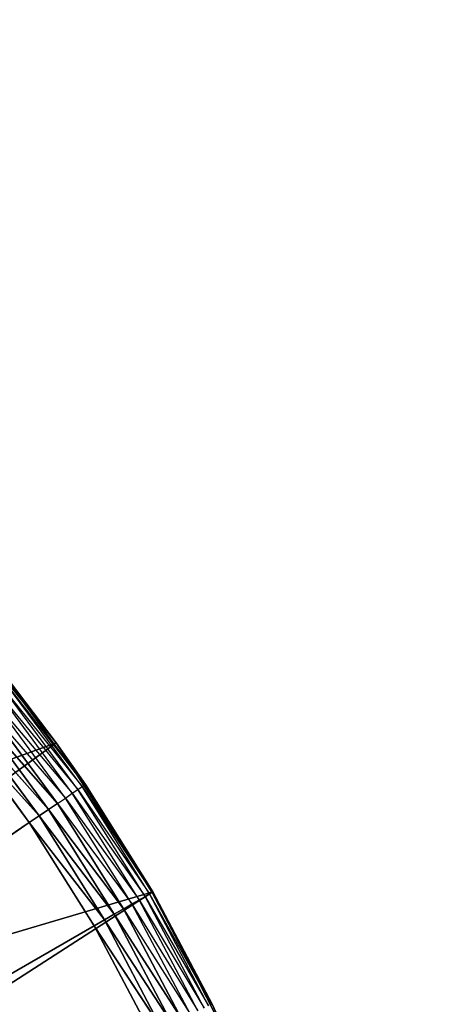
# Model space of a CAD drawing. Extents: x 0.05 to 8.85, y 0.05 to 8.85.
# Tile 255 of 256: x 8.09 to 8.22, y 1.42 to 1.71. Entities that reach past the tile are written whole.
import ezdxf

# ---------------------------------------------------------------- set-up
doc = ezdxf.new("R2010")
doc.units = 0
doc.header["$LTSCALE"] = 2.54
doc.layers.get('0').update_dxf_attribs({"color": 13, "linetype": 'CONTINUOUS'})

# ---------------------------------------------------------------- blocks, each defined once
blk = doc.blocks.new('SZCZOTKA_DO_WC_BEZ_POKRYWK')
at = {"color": 0}
for p, q in [((8.0728, 1.53372, 5.55), (8.10574, 1.49305, 5.55)), ((8.0728, 1.53372, 5.55), (8.10574, 1.49305, 5.55)), ((8.11214, 1.47931, 5.36), (8.09005, 1.50923, 5.36)), ((8.09005, 1.50923, 5.36), (8.11335, 1.48014, 5.36316)), ((8.11335, 1.48014, 5.36316), (8.0912, 1.51015, 5.36316)), ((8.0912, 1.51015, 5.36316), (8.1141, 1.48064, 5.36653)), ((8.1141, 1.48064, 5.36653), (8.09191, 1.51071, 5.36653)), ((8.09191, 1.51071, 5.36653), (8.10574, 1.49305, 5.37)), ((8.10574, 1.49305, 5.55), (8.09215, 1.5109, 5.37)), ((8.10574, 1.49305, 5.55), (8.09215, 1.5109, 5.37)), ((8.10574, 1.49305, 5.37), (8.09215, 1.5109, 5.37)), ((8.10845, 1.47679, 5.35468), (8.08656, 1.50645, 5.35468)), ((8.08656, 1.50645, 5.35468), (8.11048, 1.47818, 5.35714)), ((8.11048, 1.47818, 5.35714), (8.08849, 1.50798, 5.35714)), ((8.08849, 1.50798, 5.35714), (8.11214, 1.47931, 5.36)), ((8.10348, 1.4734, 5.35121), (8.08186, 1.5027, 5.35121)), ((8.08186, 1.5027, 5.35121), (8.10609, 1.47518, 5.35268)), ((8.08186, 1.5027, 5.35121), (8.10609, 1.47518, 5.35268)), ((8.10348, 1.4734, 5.35121), (8.08186, 1.5027, 5.35121)), ((8.08433, 1.50467, 5.35268), (8.10845, 1.47679, 5.35468)), ((8.10609, 1.47518, 5.35268), (8.08433, 1.50467, 5.35268)), ((8.10069, 1.47151, 5.3503), (8.07922, 1.5006, 5.3503)), ((8.07922, 1.5006, 5.3503), (8.10348, 1.4734, 5.35121)), ((8.07922, 1.5006, 5.3503), (8.10348, 1.4734, 5.35121)), ((8.10069, 1.47151, 5.3503), (8.07922, 1.5006, 5.3503)), ((8.07651, 1.49843, 5.35), (8.09782, 1.46955, 5.35)), ((8.07651, 1.49843, 5.35), (8.09782, 1.46955, 5.35)), ((8.07651, 1.49843, 5.35), (8.10069, 1.47151, 5.3503)), ((8.07651, 1.49843, 5.35), (8.10069, 1.47151, 5.3503)), ((8.10574, 1.49305, 5.55), (7.95637, 1.43875, 5.55)), ((8.10574, 1.49305, 5.55), (7.95637, 1.43875, 5.55)), ((8.10574, 1.49305, 5.55), (7.98439, 1.40488, 5.55)), ((8.10574, 1.49305, 5.55), (7.98439, 1.40488, 5.55)), ((8.10574, 1.49305, 5.37), (8.1141, 1.48064, 5.36653)), ((8.11435, 1.48082, 5.37), (8.10574, 1.49305, 5.55)), ((8.10574, 1.49305, 5.55), (8.13424, 1.44916, 5.55)), ((8.10574, 1.49305, 5.55), (8.10574, 1.49305, 5.37)), ((8.10574, 1.49305, 5.55), (8.10574, 1.49305, 5.37)), ((8.11435, 1.48082, 5.37), (8.10574, 1.49305, 5.55)), ((8.11435, 1.48082, 5.37), (8.10574, 1.49305, 5.37)), ((8.10574, 1.49305, 5.55), (8.13424, 1.44916, 5.55)), ((8.11048, 1.47818, 5.35714), (8.11214, 1.47931, 5.36)), ((8.11214, 1.47931, 5.36), (8.11335, 1.48014, 5.36316)), ((8.13192, 1.44782, 5.36), (8.11214, 1.47931, 5.36)), ((8.11214, 1.47931, 5.36), (8.1332, 1.44855, 5.36316)), ((8.11335, 1.48014, 5.36316), (8.1141, 1.48064, 5.36653)), ((8.1332, 1.44855, 5.36316), (8.11335, 1.48014, 5.36316)), ((8.11335, 1.48014, 5.36316), (8.13398, 1.449, 5.36653)), ((8.11435, 1.48082, 5.37), (8.1141, 1.48064, 5.36653)), ((8.13424, 1.44916, 5.37), (8.1141, 1.48064, 5.36653)), ((8.13398, 1.449, 5.36653), (8.1141, 1.48064, 5.36653)), ((8.13424, 1.44916, 5.37), (8.11435, 1.48082, 5.37)), ((8.11435, 1.48082, 5.37), (8.13424, 1.44916, 5.55)), ((8.11435, 1.48082, 5.37), (8.13424, 1.44916, 5.55)), ((8.10609, 1.47518, 5.35268), (8.10845, 1.47679, 5.35468)), ((8.10845, 1.47679, 5.35468), (8.11048, 1.47818, 5.35714)), ((8.12806, 1.44558, 5.35468), (8.10845, 1.47679, 5.35468)), ((8.10845, 1.47679, 5.35468), (8.13019, 1.44682, 5.35714)), ((8.13019, 1.44682, 5.35714), (8.11048, 1.47818, 5.35714)), ((8.11048, 1.47818, 5.35714), (8.13192, 1.44782, 5.36)), ((8.10069, 1.47151, 5.3503), (8.10348, 1.4734, 5.35121)), ((8.10069, 1.47151, 5.3503), (8.10348, 1.4734, 5.35121)), ((8.10348, 1.4734, 5.35121), (8.10609, 1.47518, 5.35268)), ((8.10348, 1.4734, 5.35121), (8.10609, 1.47518, 5.35268)), ((8.12285, 1.44258, 5.35121), (8.10348, 1.4734, 5.35121)), ((8.10348, 1.4734, 5.35121), (8.12558, 1.44416, 5.35268)), ((8.10348, 1.4734, 5.35121), (8.12558, 1.44416, 5.35268)), ((8.12285, 1.44258, 5.35121), (8.10348, 1.4734, 5.35121)), ((8.10609, 1.47518, 5.35268), (8.12806, 1.44558, 5.35468)), ((8.12558, 1.44416, 5.35268), (8.10609, 1.47518, 5.35268)), ((8.09782, 1.46955, 5.35), (8.10069, 1.47151, 5.3503)), ((8.09782, 1.46955, 5.35), (8.10069, 1.47151, 5.3503)), ((8.11993, 1.44089, 5.3503), (8.10069, 1.47151, 5.3503)), ((8.10069, 1.47151, 5.3503), (8.12285, 1.44258, 5.35121)), ((8.10069, 1.47151, 5.3503), (8.12285, 1.44258, 5.35121)), ((8.11993, 1.44089, 5.3503), (8.10069, 1.47151, 5.3503)), ((7.70123, 1.19916, 5.35), (8.09782, 1.46955, 5.35)), ((7.70123, 1.19916, 5.35), (8.09782, 1.46955, 5.35)), ((8.09782, 1.46955, 5.35), (8.11692, 1.43916, 5.35)), ((8.09782, 1.46955, 5.35), (8.11692, 1.43916, 5.35)), ((8.09782, 1.46955, 5.35), (8.11993, 1.44089, 5.3503)), ((8.09782, 1.46955, 5.35), (8.11993, 1.44089, 5.3503)), ((8.13424, 1.44916, 5.55), (7.98439, 1.40488, 5.55)), ((8.13424, 1.44916, 5.55), (7.98439, 1.40488, 5.55)), ((8.13424, 1.44916, 5.55), (8.00794, 1.36777, 5.55)), ((8.13424, 1.44916, 5.55), (8.00794, 1.36777, 5.55)), ((8.13019, 1.44682, 5.35714), (8.13192, 1.44782, 5.36)), ((8.13192, 1.44782, 5.36), (8.1332, 1.44855, 5.36316)), ((8.1493, 1.41494, 5.36), (8.13192, 1.44782, 5.36)), ((8.13192, 1.44782, 5.36), (8.15063, 1.41557, 5.36316)), ((8.1332, 1.44855, 5.36316), (8.13398, 1.449, 5.36653)), ((8.15063, 1.41557, 5.36316), (8.1332, 1.44855, 5.36316)), ((8.1332, 1.44855, 5.36316), (8.15144, 1.41597, 5.36653)), ((8.13424, 1.44916, 5.37), (8.13398, 1.449, 5.36653)), ((8.15171, 1.4161, 5.37), (8.13398, 1.449, 5.36653)), ((8.15171, 1.4161, 5.37), (8.13398, 1.449, 5.36653)), ((8.15144, 1.41597, 5.36653), (8.13398, 1.449, 5.36653)), ((8.15171, 1.4161, 5.37), (8.13424, 1.44916, 5.55)), ((8.13424, 1.44916, 5.55), (8.158, 1.40252, 5.55)), ((8.15171, 1.4161, 5.37), (8.13424, 1.44916, 5.37)), ((8.13424, 1.44916, 5.37), (8.13424, 1.44916, 5.55)), ((8.15171, 1.4161, 5.37), (8.13424, 1.44916, 5.55)), ((8.13424, 1.44916, 5.37), (8.13424, 1.44916, 5.55)), ((8.13424, 1.44916, 5.55), (8.158, 1.40252, 5.55)), ((8.15171, 1.4161, 5.37), (8.13424, 1.44916, 5.37)), ((8.12558, 1.44416, 5.35268), (8.12806, 1.44558, 5.35468)), ((8.12806, 1.44558, 5.35468), (8.13019, 1.44682, 5.35714)), ((8.14528, 1.413, 5.35468), (8.12806, 1.44558, 5.35468)), ((8.12806, 1.44558, 5.35468), (8.1475, 1.41407, 5.35714)), ((8.1475, 1.41407, 5.35714), (8.13019, 1.44682, 5.35714)), ((8.13019, 1.44682, 5.35714), (8.1493, 1.41494, 5.36)), ((8.11993, 1.44089, 5.3503), (8.12285, 1.44258, 5.35121)), ((8.11993, 1.44089, 5.3503), (8.12285, 1.44258, 5.35121)), ((8.12285, 1.44258, 5.35121), (8.12558, 1.44416, 5.35268)), ((8.12285, 1.44258, 5.35121), (8.12558, 1.44416, 5.35268)), ((8.13986, 1.41039, 5.35121), (8.12285, 1.44258, 5.35121)), ((8.12285, 1.44258, 5.35121), (8.1427, 1.41176, 5.35268)), ((8.12285, 1.44258, 5.35121), (8.1427, 1.41176, 5.35268)), ((8.13986, 1.41039, 5.35121), (8.12285, 1.44258, 5.35121)), ((8.12558, 1.44416, 5.35268), (8.14528, 1.413, 5.35468)), ((8.1427, 1.41176, 5.35268), (8.12558, 1.44416, 5.35268)), ((8.11692, 1.43916, 5.35), (7.70123, 1.19916, 5.35)), ((8.11692, 1.43916, 5.35), (7.70123, 1.19916, 5.35)), ((8.11692, 1.43916, 5.35), (8.11993, 1.44089, 5.3503)), ((8.11692, 1.43916, 5.35), (8.11993, 1.44089, 5.3503)), ((8.11692, 1.43916, 5.35), (8.1337, 1.40742, 5.35)), ((8.11692, 1.43916, 5.35), (8.1337, 1.40742, 5.35)), ((8.11692, 1.43916, 5.35), (8.13682, 1.40893, 5.3503)), ((8.11692, 1.43916, 5.35), (8.13682, 1.40893, 5.3503)), ((8.13682, 1.40893, 5.3503), (8.11993, 1.44089, 5.3503)), ((8.11993, 1.44089, 5.3503), (8.13986, 1.41039, 5.35121)), ((8.11993, 1.44089, 5.3503), (8.13986, 1.41039, 5.35121)), ((8.13682, 1.40893, 5.3503), (8.11993, 1.44089, 5.3503)), ((8.15171, 1.4161, 5.37), (8.15144, 1.41597, 5.36653)), ((8.158, 1.40252, 5.37), (8.15171, 1.4161, 5.37)), ((8.15171, 1.4161, 5.37), (8.158, 1.40252, 5.55)), ((8.15171, 1.4161, 5.37), (8.158, 1.40252, 5.55))]:
    blk.add_line(p, q, dxfattribs=at)
mesh = blk.add_polyface(dxfattribs=at)
corners = [(8.82623, 0.07416, 5.55), (8.03012, 7.57945, 5.55), (8.82623, 8.82416, 5.55)]
mesh.append_faces([[corners[k] for k in face] for face in [(0, 1, 2)]], dxfattribs={"color": 0})
mesh = blk.add_polyface(dxfattribs=at)
corners = [(8.82623, 8.82416, 5.65), (8.04591, 7.63838, 5.65), (8.82623, 0.07416, 5.65)]
mesh.append_faces([[corners[k] for k in face] for face in [(0, 1, 2)]], dxfattribs={"color": 0})
mesh = blk.add_polyface(dxfattribs=at)
corners = [(8.82623, 0.07416, 5.65), (8.04591, 7.63838, 5.65), (8.03012, 7.57945, 5.65)]
mesh.append_faces([[corners[k] for k in face] for face in [(0, 1, 2)]], dxfattribs={"color": 0})
mesh = blk.add_polyface(dxfattribs=at)
corners = [(8.82623, 0.07416, 5.55), (8.00434, 7.52416, 5.55), (8.03012, 7.57945, 5.55)]
mesh.append_faces([[corners[k] for k in face] for face in [(0, 1, 2)]], dxfattribs={"color": 0})
mesh = blk.add_polyface(dxfattribs=at)
corners = [(8.82623, 0.07416, 5.65), (8.03012, 7.57945, 5.65), (8.00434, 7.52416, 5.65)]
mesh.append_faces([[corners[k] for k in face] for face in [(0, 1, 2)]], dxfattribs={"color": 0})
mesh = blk.add_polyface(dxfattribs=at)
corners = [(8.82623, 0.07416, 5.55), (7.96935, 7.47418, 5.55), (8.00434, 7.52416, 5.55)]
mesh.append_faces([[corners[k] for k in face] for face in [(0, 1, 2)]], dxfattribs={"color": 0})
mesh = blk.add_polyface(dxfattribs=at)
corners = [(8.82623, 0.07416, 5.65), (8.00434, 7.52416, 5.65), (8.03012, 1.31886, 5.65)]
mesh.append_faces([[corners[k] for k in face] for face in [(0, 1, 2)]], dxfattribs={"color": 0})
mesh = blk.add_polyface(dxfattribs=at)
corners = [(8.82623, 0.07416, 5.55), (7.92433, 7.42948, 5.55), (7.96935, 7.47418, 5.55)]
mesh.append_faces([[corners[k] for k in face] for face in [(0, 1, 2)]], dxfattribs={"color": 0})
mesh = blk.add_polyface(dxfattribs=at)
corners = [(8.82623, 0.07416, 5.55), (7.87623, 7.39605, 5.55), (7.92433, 7.42948, 5.55)]
mesh.append_faces([[corners[k] for k in face] for face in [(0, 1, 2)]], dxfattribs={"color": 0})
mesh = blk.add_polyface(dxfattribs=at)
corners = [(8.82623, 0.07416, 5.55), (7.82094, 7.37026, 5.55), (7.87623, 7.39605, 5.55)]
mesh.append_faces([[corners[k] for k in face] for face in [(0, 1, 2)]], dxfattribs={"color": 0})
mesh = blk.add_polyface(dxfattribs=at)
corners = [(8.82623, 0.07416, 5.55), (7.76201, 7.35447, 5.55), (7.82094, 7.37026, 5.55)]
mesh.append_faces([[corners[k] for k in face] for face in [(0, 1, 2)]], dxfattribs={"color": 0})
mesh = blk.add_polyface(dxfattribs=at)
corners = [(8.82623, 0.07416, 5.55), (8.03012, 1.31886, 5.55), (7.76201, 7.35447, 5.55)]
mesh.append_faces([[corners[k] for k in face] for face in [(0, 1, 2)]], dxfattribs={"color": 0})
mesh = blk.add_polyface(dxfattribs=at)
corners = [(8.10574, 1.49305, 5.55), (8.0728, 1.53372, 5.55), (7.95637, 1.43875, 5.55)]
mesh.append_faces([[corners[k] for k in face] for face in [(0, 1, 2)]], dxfattribs={"color": 0})
mesh = blk.add_polyface(dxfattribs=at)
corners = [(8.0728, 1.53372, 5.55), (8.10574, 1.49305, 5.55), (8.09215, 1.5109, 5.37)]
mesh.append_faces([[corners[k] for k in face] for face in [(0, 1, 2)]], dxfattribs={"color": 0})
mesh = blk.add_polyface(dxfattribs=at)
corners = [(8.09215, 1.5109, 5.37), (8.10574, 1.49305, 5.55), (8.10574, 1.49305, 5.37)]
mesh.append_faces([[corners[k] for k in face] for face in [(0, 1, 2)]], dxfattribs={"color": 0})
mesh = blk.add_polyface(dxfattribs=at)
corners = [(8.10348, 1.4734, 5.35121), (8.07922, 1.5006, 5.3503), (8.08186, 1.5027, 5.35121)]
mesh.append_faces([[corners[k] for k in face] for face in [(0, 1, 2)]], dxfattribs={"color": 0})
mesh = blk.add_polyface(dxfattribs=at)
corners = [(8.10609, 1.47518, 5.35268), (8.08186, 1.5027, 5.35121), (8.08433, 1.50467, 5.35268)]
mesh.append_faces([[corners[k] for k in face] for face in [(0, 1, 2)]], dxfattribs={"color": 0})
mesh = blk.add_polyface(dxfattribs=at)
corners = [(8.10609, 1.47518, 5.35268), (8.10348, 1.4734, 5.35121), (8.08186, 1.5027, 5.35121)]
mesh.append_faces([[corners[k] for k in face] for face in [(0, 1, 2)]], dxfattribs={"color": 0})
mesh = blk.add_polyface(dxfattribs=at)
corners = [(8.10069, 1.47151, 5.3503), (8.07651, 1.49843, 5.35), (8.07922, 1.5006, 5.3503)]
mesh.append_faces([[corners[k] for k in face] for face in [(0, 1, 2)]], dxfattribs={"color": 0})
mesh = blk.add_polyface(dxfattribs=at)
corners = [(8.10348, 1.4734, 5.35121), (8.10069, 1.47151, 5.3503), (8.07922, 1.5006, 5.3503)]
mesh.append_faces([[corners[k] for k in face] for face in [(0, 1, 2)]], dxfattribs={"color": 0})
mesh = blk.add_polyface(dxfattribs=at)
corners = [(8.09782, 1.46955, 5.35), (7.70123, 1.19916, 5.35), (8.07651, 1.49843, 5.35)]
mesh.append_faces([[corners[k] for k in face] for face in [(0, 1, 2)]], dxfattribs={"color": 0})
mesh = blk.add_polyface(dxfattribs=at)
corners = [(8.10069, 1.47151, 5.3503), (8.09782, 1.46955, 5.35), (8.07651, 1.49843, 5.35)]
mesh.append_faces([[corners[k] for k in face] for face in [(0, 1, 2)]], dxfattribs={"color": 0})
mesh = blk.add_polyface(dxfattribs=at)
corners = [(8.10574, 1.49305, 5.55), (7.95637, 1.43875, 5.55), (7.98439, 1.40488, 5.55)]
mesh.append_faces([[corners[k] for k in face] for face in [(0, 1, 2)]], dxfattribs={"color": 0})
mesh = blk.add_polyface(dxfattribs=at)
corners = [(8.13424, 1.44916, 5.55), (8.10574, 1.49305, 5.55), (7.98439, 1.40488, 5.55)]
mesh.append_faces([[corners[k] for k in face] for face in [(0, 1, 2)]], dxfattribs={"color": 0})
mesh = blk.add_polyface(dxfattribs=at)
corners = [(8.10574, 1.49305, 5.55), (8.13424, 1.44916, 5.55), (8.11435, 1.48082, 5.37)]
mesh.append_faces([[corners[k] for k in face] for face in [(0, 1, 2)]], dxfattribs={"color": 0})
mesh = blk.add_polyface(dxfattribs=at)
corners = [(8.10574, 1.49305, 5.55), (8.11435, 1.48082, 5.37), (8.10574, 1.49305, 5.37)]
mesh.append_faces([[corners[k] for k in face] for face in [(0, 1, 2)]], dxfattribs={"color": 0})
mesh = blk.add_polyface(dxfattribs=at)
corners = [(8.11435, 1.48082, 5.37), (8.13424, 1.44916, 5.55), (8.13424, 1.44916, 5.37)]
mesh.append_faces([[corners[k] for k in face] for face in [(0, 1, 2)]], dxfattribs={"color": 0})
mesh = blk.add_polyface(dxfattribs=at)
corners = [(8.12285, 1.44258, 5.35121), (8.10069, 1.47151, 5.3503), (8.10348, 1.4734, 5.35121)]
mesh.append_faces([[corners[k] for k in face] for face in [(0, 1, 2)]], dxfattribs={"color": 0})
mesh = blk.add_polyface(dxfattribs=at)
corners = [(8.12558, 1.44416, 5.35268), (8.10348, 1.4734, 5.35121), (8.10609, 1.47518, 5.35268)]
mesh.append_faces([[corners[k] for k in face] for face in [(0, 1, 2)]], dxfattribs={"color": 0})
mesh = blk.add_polyface(dxfattribs=at)
corners = [(8.12558, 1.44416, 5.35268), (8.12285, 1.44258, 5.35121), (8.10348, 1.4734, 5.35121)]
mesh.append_faces([[corners[k] for k in face] for face in [(0, 1, 2)]], dxfattribs={"color": 0})
mesh = blk.add_polyface(dxfattribs=at)
corners = [(8.11993, 1.44089, 5.3503), (8.09782, 1.46955, 5.35), (8.10069, 1.47151, 5.3503)]
mesh.append_faces([[corners[k] for k in face] for face in [(0, 1, 2)]], dxfattribs={"color": 0})
mesh = blk.add_polyface(dxfattribs=at)
corners = [(8.12285, 1.44258, 5.35121), (8.11993, 1.44089, 5.3503), (8.10069, 1.47151, 5.3503)]
mesh.append_faces([[corners[k] for k in face] for face in [(0, 1, 2)]], dxfattribs={"color": 0})
mesh = blk.add_polyface(dxfattribs=at)
corners = [(8.11692, 1.43916, 5.35), (7.70123, 1.19916, 5.35), (8.09782, 1.46955, 5.35)]
mesh.append_faces([[corners[k] for k in face] for face in [(0, 1, 2)]], dxfattribs={"color": 0})
mesh = blk.add_polyface(dxfattribs=at)
corners = [(8.11993, 1.44089, 5.3503), (8.11692, 1.43916, 5.35), (8.09782, 1.46955, 5.35)]
mesh.append_faces([[corners[k] for k in face] for face in [(0, 1, 2)]], dxfattribs={"color": 0})
mesh = blk.add_polyface(dxfattribs=at)
corners = [(8.13424, 1.44916, 5.55), (7.98439, 1.40488, 5.55), (8.00794, 1.36777, 5.55)]
mesh.append_faces([[corners[k] for k in face] for face in [(0, 1, 2)]], dxfattribs={"color": 0})
mesh = blk.add_polyface(dxfattribs=at)
corners = [(8.158, 1.40252, 5.55), (8.13424, 1.44916, 5.55), (8.00794, 1.36777, 5.55)]
mesh.append_faces([[corners[k] for k in face] for face in [(0, 1, 2)]], dxfattribs={"color": 0})
mesh = blk.add_polyface(dxfattribs=at)
corners = [(8.13424, 1.44916, 5.37), (8.15171, 1.4161, 5.37), (8.13398, 1.449, 5.36653)]
mesh.append_faces([[corners[k] for k in face] for face in [(0, 1, 2)]], dxfattribs={"color": 0})
mesh = blk.add_polyface(dxfattribs=at)
corners = [(8.13398, 1.449, 5.36653), (8.15171, 1.4161, 5.37), (8.15144, 1.41597, 5.36653)]
mesh.append_faces([[corners[k] for k in face] for face in [(0, 1, 2)]], dxfattribs={"color": 0})
mesh = blk.add_polyface(dxfattribs=at)
corners = [(8.13424, 1.44916, 5.55), (8.158, 1.40252, 5.55), (8.15171, 1.4161, 5.37)]
mesh.append_faces([[corners[k] for k in face] for face in [(0, 1, 2)]], dxfattribs={"color": 0})
mesh = blk.add_polyface(dxfattribs=at)
corners = [(8.13424, 1.44916, 5.55), (8.15171, 1.4161, 5.37), (8.13424, 1.44916, 5.37)]
mesh.append_faces([[corners[k] for k in face] for face in [(0, 1, 2)]], dxfattribs={"color": 0})
mesh = blk.add_polyface(dxfattribs=at)
corners = [(8.13986, 1.41039, 5.35121), (8.11993, 1.44089, 5.3503), (8.12285, 1.44258, 5.35121)]
mesh.append_faces([[corners[k] for k in face] for face in [(0, 1, 2)]], dxfattribs={"color": 0})
mesh = blk.add_polyface(dxfattribs=at)
corners = [(8.1427, 1.41176, 5.35268), (8.12285, 1.44258, 5.35121), (8.12558, 1.44416, 5.35268)]
mesh.append_faces([[corners[k] for k in face] for face in [(0, 1, 2)]], dxfattribs={"color": 0})
mesh = blk.add_polyface(dxfattribs=at)
corners = [(8.1427, 1.41176, 5.35268), (8.13986, 1.41039, 5.35121), (8.12285, 1.44258, 5.35121)]
mesh.append_faces([[corners[k] for k in face] for face in [(0, 1, 2)]], dxfattribs={"color": 0})
mesh = blk.add_polyface(dxfattribs=at)
corners = [(8.1337, 1.40742, 5.35), (7.70123, 1.19916, 5.35), (8.11692, 1.43916, 5.35)]
mesh.append_faces([[corners[k] for k in face] for face in [(0, 1, 2)]], dxfattribs={"color": 0})
mesh = blk.add_polyface(dxfattribs=at)
corners = [(8.13682, 1.40893, 5.3503), (8.11692, 1.43916, 5.35), (8.11993, 1.44089, 5.3503)]
mesh.append_faces([[corners[k] for k in face] for face in [(0, 1, 2)]], dxfattribs={"color": 0})
mesh = blk.add_polyface(dxfattribs=at)
corners = [(8.13682, 1.40893, 5.3503), (8.1337, 1.40742, 5.35), (8.11692, 1.43916, 5.35)]
mesh.append_faces([[corners[k] for k in face] for face in [(0, 1, 2)]], dxfattribs={"color": 0})
mesh = blk.add_polyface(dxfattribs=at)
corners = [(8.13986, 1.41039, 5.35121), (8.13682, 1.40893, 5.3503), (8.11993, 1.44089, 5.3503)]
mesh.append_faces([[corners[k] for k in face] for face in [(0, 1, 2)]], dxfattribs={"color": 0})
mesh = blk.add_polyface(dxfattribs=at)
corners = [(8.15171, 1.4161, 5.37), (8.158, 1.40252, 5.55), (8.158, 1.40252, 5.37)]
mesh.append_faces([[corners[k] for k in face] for face in [(0, 1, 2)]], dxfattribs={"color": 0})

msp = doc.modelspace()

# ---------------------------------------------------------------- block references
at = {"color": 0}
msp.add_blockref('SZCZOTKA_DO_WC_BEZ_POKRYWK', (0, 0), dxfattribs=at)

doc.saveas('drawing.dxf')
